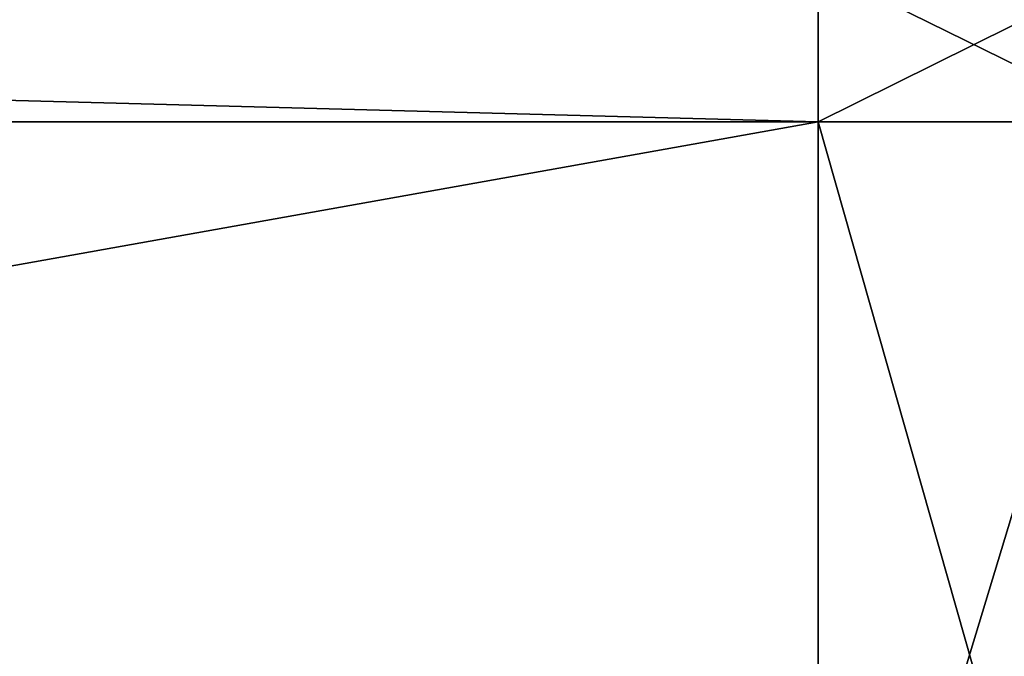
# Model space of a CAD drawing. Header units: millimetres. Extents: x -96 to 96, y -34 to 18.
# Tile 175 of 192: x 71.27 to 74.64, y -29.83 to -27.65. Entities that reach past the tile are written whole.
import ezdxf

# ---------------------------------------------------------------- set-up
doc = ezdxf.new("R2010")
doc.units = ezdxf.units.MM
doc.header["$LTSCALE"] = 65.185185
for name, color, linetype in [('194', 7, 'CONTINUOUS'), ('195', 7, 'CONTINUOUS'), ('202', 7, 'CONTINUOUS'), ('203', 7, 'CONTINUOUS'), ('218', 7, 'CONTINUOUS'), ('219', 7, 'CONTINUOUS'), ('238', 7, 'CONTINUOUS'), ('239', 7, 'CONTINUOUS')]:
    doc.layers.add(name, color=color, linetype=linetype)

msp = doc.modelspace()

# ---------------------------------------------------------------- linework, layer by layer
at = {"layer": '194', "color": 7, "linetype": 'Continuous'}
for points in [[(74, -31.5262, -23.2618), (54.25, -31.5262, -23.2618), (74, -28, -23.4466), (74, -31.5262, -23.2618)], [(54.25, -31.5262, -23.2618), (54.25, -28, -23.4466), (74, -28, -23.4466), (54.25, -31.5262, -23.2618)]]:
    msp.add_3dface(points, dxfattribs=at)
at = {"layer": '195', "color": 7, "linetype": 'Continuous'}
for points in [[(74, -28, -23.4466), (54.25, -28, -23.4466), (74, -27.4738, -23.419), (74, -28, -23.4466)], [(54.25, -28, -23.4466), (54.25, -27.4738, -23.419), (74, -27.4738, -23.419), (54.25, -28, -23.4466)]]:
    msp.add_3dface(points, dxfattribs=at)
at = {"layer": '202', "color": 7, "linetype": 'Continuous'}
for points in [[(74, -31.5262, -23.2618), (74, -28, -23.4466), (75.0697, -28, -23.2455), (74, -31.5262, -23.2618)], [(75.0026, -31.5262, -23.0734), (74, -31.5262, -23.2618), (75.0697, -28, -23.2455), (75.0026, -31.5262, -23.0734)]]:
    msp.add_3dface(points, dxfattribs=at)
at = {"layer": '203', "color": 7, "linetype": 'Continuous'}
for points in [[(75.0697, -28, -23.2455), (74, -28, -23.4466), (75.0597, -27.4738, -23.2198), (75.0697, -28, -23.2455)], [(74, -28, -23.4466), (74, -27.4738, -23.419), (75.0597, -27.4738, -23.2198), (74, -28, -23.4466)]]:
    msp.add_3dface(points, dxfattribs=at)
at = {"layer": '218', "color": 7, "linetype": 'Continuous'}
for points in [[(74, -31.5262, 23.2618), (75.0026, -31.5262, 23.0734), (74, -28, 23.4466), (74, -31.5262, 23.2618)], [(74, -28, 23.4466), (75.0026, -31.5262, 23.0734), (75.0697, -28, 23.2455), (74, -28, 23.4466)]]:
    msp.add_3dface(points, dxfattribs=at)
at = {"layer": '219', "color": 7, "linetype": 'Continuous'}
for points in [[(74, -27.4738, 23.419), (75.0697, -28, 23.2455), (75.0597, -27.4738, 23.2198), (74, -27.4738, 23.419)], [(74, -28, 23.4466), (75.0697, -28, 23.2455), (74, -27.4738, 23.419), (74, -28, 23.4466)]]:
    msp.add_3dface(points, dxfattribs=at)
at = {"layer": '238', "color": 7, "linetype": 'Continuous'}
for points in [[(74, -31.5262, 23.2618), (74, -28, 23.4466), (54.25, -28, 23.4466), (74, -31.5262, 23.2618)], [(74, -31.5262, 23.2618), (54.25, -28, 23.4466), (54.25, -31.5262, 23.2618), (74, -31.5262, 23.2618)]]:
    msp.add_3dface(points, dxfattribs=at)
at = {"layer": '239', "color": 7, "linetype": 'Continuous'}
for points in [[(74, -28, 23.4466), (74, -27.4738, 23.419), (54.25, -27.4738, 23.419), (74, -28, 23.4466)], [(54.25, -28, 23.4466), (74, -28, 23.4466), (54.25, -27.4738, 23.419), (54.25, -28, 23.4466)]]:
    msp.add_3dface(points, dxfattribs=at)

doc.saveas('drawing.dxf')
